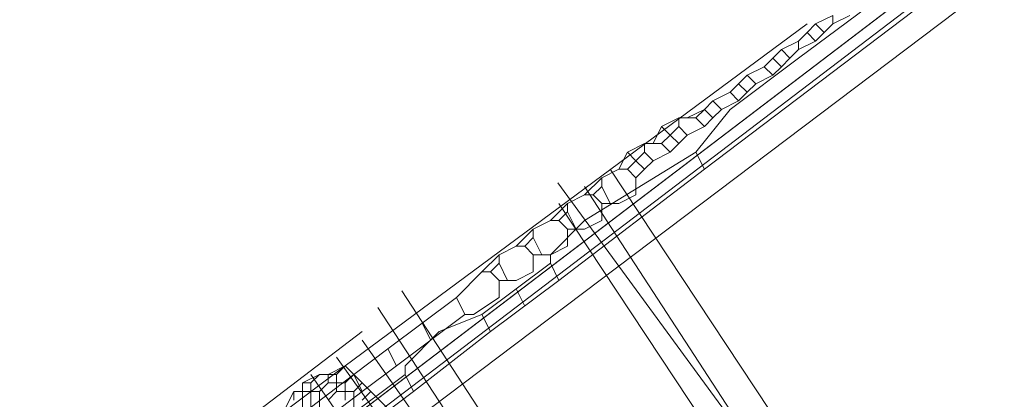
# Model space of a CAD drawing. Header units: metres. Extents: x 92810 to 93633, y 464687 to 465459.
# Tile 122 of 256: x 92908.75 to 92916.97, y 465144.83 to 465148. Entities that reach past the tile are written whole.
import ezdxf
from ezdxf.lldxf.tags import DXFTag

# ---------------------------------------------------------------- set-up
doc = ezdxf.new("R2010")
doc.units = ezdxf.units.M
for name, color, linetype, lineweight, transparency in [('B-OI-KL-DATA_KPN-G', 90, 'SI_B_DATA_KPN', 18, 0.4), ('B-OI-KL-DATA_LIANDER-G', 90, 'SI_B_DATA_LIANDER', 18, 0.4), ('B-OI-KL-ET_HS_LIANDER-G', 10, 'SI_B_ET_HS_LIANDON', 18, 0.4), ('B-OI-KL-ET_LS_LIANDER-G', 190, 'SI_B_ET_LS_LIANDER', 18, 0.4), ('B-WE-KL-DATA-G', 90, 'KL-DATA-N', 18, 0.4), ('B-WE-KL-ET_LS-G', 190, 'KL-LS-N', 18, 0.4), ('B-WE-KL-WATER-G', 170, 'KL-WATER-N', 18, 0.4), ('B-WE-KL-WATER_MANTELBUIS-G', 170, 'CONTINUOUS', 18, 0.4)]:
    doc.layers.add(name, color=color, linetype=linetype, lineweight=lineweight, transparency=transparency)
doc.styles.get("Standard").update_dxf_attribs({"font": 'isocp.shx'})
tags = doc.linetypes.add('KL-DATA-N', pattern='A,4,-1,[101,NLCS.SHX,S=0.5,R=0,X=0,Y=0],-1,4,-1,["D",Standard,S=1,R=0,X=-0.25,Y=-0.5],-1.5', length=12.5).pattern_tags.tags
tags[18] = DXFTag(74, 10)
tags = doc.linetypes.add('KL-LS-N', pattern='A,4,-1,[103,NLCS.SHX,S=0.75,R=0,X=0,Y=0],-1,4,-1,["L",Standard,S=1,R=0,X=0,Y=-0.5],-2', length=13).pattern_tags.tags
tags[18] = DXFTag(74, 10)
doc.linetypes.add('KL-WATER-N', pattern='A,7,-0.5,[168,NLCS.SHX,S=0.75,R=0,X=0.75,Y=0],-2', length=9.5)
doc.linetypes.add('SI_B_DATA_KPN', pattern='A,5,-2,["KPN",Standard,S=1.5,R=0,X=-0.51,Y=-0.75],-8', length=15)
doc.linetypes.add('SI_B_DATA_LIANDER', pattern='A,5,-2,["LI-DATA",Standard,S=1.5,R=0,X=-0.51,Y=-0.75],-11', length=18)
doc.linetypes.add('SI_B_ET_HS_LIANDON', pattern='A,5,-2,["LI-HS",Standard,S=1.5,R=0,X=-0.51,Y=-0.75],-10', length=17)
doc.linetypes.add('SI_B_ET_LS_LIANDER', pattern='A,5,-2,["LI-LS",Standard,S=1.5,R=0,X=-0.51,Y=-0.75],-10', length=17)

msp = doc.modelspace()

# ---------------------------------------------------------------- linework, layer by layer
at = {"layer": 'B-OI-KL-DATA_KPN-G', "flags": 128}
for points in [[(92916.3214, 465142.3214), (92916.5357, 465142.4643), (92916.4643, 465142.5357), (92913.6786, 465146.75)], [(92916.25, 465142.3214), (92913.4643, 465146.6071)], [(92916.25, 465142.3214), (92916.1071, 465142.1786), (92916.0357, 465142.25), (92913.25, 465146.4643)], [(92914.25, 465141.1786), (92914.3929, 465141.1786), (92914.4643, 465141.25), (92911.6071, 465145.3214)], [(92914.25, 465141.1786), (92911.3929, 465145.1786)], [(92914.25, 465141.1786), (92914.1786, 465140.9643), (92913.75, 465141.3214), (92911.1786, 465145.0357)]]:
    msp.add_lwpolyline(points, dxfattribs=at)
at = {"layer": 'B-OI-KL-DATA_LIANDER-G'}
for p, q in [((92913.1786, 465145.9643), (92912.6071, 465145.5357)), ((92913.25, 465145.8214), (92912.6786, 465145.3929)), ((92911.9643, 465145.0357), (92911.3929, 465144.6071))]:
    msp.add_line(p, q, dxfattribs=at)
at = {"layer": 'B-OI-KL-DATA_LIANDER-G', "flags": 128}
for points in [[(92914.4643, 465146.75), (92920.9643, 465151.6786)], [(92914.3929, 465146.8929), (92914.6786, 465147.25), (92915.25, 465147.6786), (92919.9643, 465151.1786)], [(92910.6071, 465144.3214), (92910.8929, 465144.6786), (92911.4643, 465145.1071), (92915.3214, 465147.9643)], [(92914.3929, 465146.8929), (92913.4643, 465146.3214), (92913.1786, 465146.0357), (92913.1786, 465145.9643)], [(92914.3929, 465146.8929), (92914.4643, 465146.75)], [(92914.4643, 465146.75), (92913.25, 465145.8214)], [(92913.1786, 465145.9643), (92913.25, 465145.8214)], [(92912.8929, 465145.75), (92912.9643, 465145.6071)], [(92912.6071, 465145.5357), (92912.25, 465145.3929), (92911.9643, 465145.1071), (92911.9643, 465145.0357)], [(92912.6071, 465145.5357), (92912.6786, 465145.3929)], [(92912.6786, 465145.3929), (92912.0357, 465144.8929)], [(92911.9643, 465145.0357), (92912.0357, 465144.8929)], [(92912.0357, 465144.8929), (92911.75, 465144.6786)]]:
    msp.add_lwpolyline(points, dxfattribs=at)
at = {"layer": 'B-OI-KL-ET_HS_LIANDER-G'}
msp.add_line((92912.4643, 465145.5357), (92911.8929, 465145.1071), dxfattribs=at)
at = {"layer": 'B-OI-KL-ET_HS_LIANDER-G', "flags": 128}
for points in [[(92902.9643, 465138.0357), (92920.9643, 465151.75)], [(92897.1786, 465133.1786), (92907.6071, 465141.3214), (92911.6071, 465144.3214), (92920.9643, 465151.3929)], [(92915.5357, 465148.0357), (92915.3929, 465147.9643)], [(92915.5357, 465148.0357), (92915.5357, 465147.9643)], [(92915.6786, 465148.0357), (92915.5357, 465147.9643)], [(92915.3929, 465147.9643), (92915.3214, 465147.8929)], [(92915.3929, 465147.9643), (92915.4643, 465147.8929)], [(92915.5357, 465147.9643), (92915.4643, 465147.8929)], [(92915.3214, 465147.8929), (92915.25, 465147.8214)], [(92915.3214, 465147.8929), (92915.3929, 465147.8214)], [(92915.4643, 465147.8929), (92915.3929, 465147.8214)], [(92915.25, 465147.8214), (92915.1071, 465147.75)], [(92915.25, 465147.8214), (92915.25, 465147.75)], [(92915.3929, 465147.8214), (92915.25, 465147.75)], [(92915.1071, 465147.75), (92915.0357, 465147.6786)], [(92915.1071, 465147.75), (92915.1786, 465147.6786)], [(92915.25, 465147.75), (92915.1786, 465147.6786)], [(92914.9643, 465147.6071), (92914.8214, 465147.5357)], [(92915.0357, 465147.6786), (92914.9643, 465147.6071)], [(92914.9643, 465147.6071), (92915.0357, 465147.5357)], [(92915.0357, 465147.6786), (92915.1071, 465147.6071)], [(92915.1071, 465147.6071), (92915.0357, 465147.5357)], [(92915.1786, 465147.6786), (92915.1071, 465147.6071)], [(92914.8214, 465147.5357), (92914.75, 465147.4643)], [(92914.8214, 465147.5357), (92914.8929, 465147.4643)], [(92915.0357, 465147.5357), (92914.8929, 465147.4643)], [(92914.75, 465147.4643), (92914.6786, 465147.3929)], [(92914.75, 465147.4643), (92914.8214, 465147.3929)], [(92914.8929, 465147.4643), (92914.8214, 465147.3929)], [(92914.6786, 465147.3929), (92914.5357, 465147.3214)], [(92914.6786, 465147.3929), (92914.75, 465147.3214)], [(92914.8214, 465147.3929), (92914.75, 465147.3214)], [(92914.5357, 465147.3214), (92914.4643, 465147.25)], [(92914.5357, 465147.3214), (92914.6071, 465147.25)], [(92914.75, 465147.3214), (92914.6071, 465147.25)], [(92914.4643, 465147.25), (92914.3214, 465147.1786)], [(92914.4643, 465147.25), (92914.3929, 465147.1786)], [(92914.4643, 465147.25), (92914.5357, 465147.1786)], [(92914.6071, 465147.25), (92914.5357, 465147.1786)], [(92914.1071, 465147.1071), (92914.0357, 465146.9643)], [(92914.25, 465147.1786), (92914.1071, 465147.1071)], [(92914.1071, 465147.1071), (92914.1786, 465147.0357)], [(92914.25, 465147.1071), (92914.1786, 465147.0357)], [(92914.25, 465147.1786), (92914.3929, 465147.1786)], [(92914.25, 465147.1786), (92914.25, 465147.1071)], [(92914.25, 465147.1071), (92914.3214, 465147.0357)], [(92914.4643, 465147.1071), (92914.3214, 465147.0357)], [(92914.3929, 465147.1786), (92914.4643, 465147.1071)], [(92914.5357, 465147.1786), (92914.4643, 465147.1071)], [(92914.1786, 465147.0357), (92914.1071, 465146.9643)], [(92914.1786, 465147.0357), (92914.25, 465146.9643)], [(92914.3214, 465147.0357), (92914.25, 465146.9643)], [(92913.9643, 465146.9643), (92913.8214, 465146.8929)], [(92913.9643, 465146.9643), (92914.1071, 465146.9643)], [(92913.9643, 465146.9643), (92913.9643, 465146.8929)], [(92914.1071, 465146.9643), (92914.1786, 465146.8929)], [(92914.25, 465146.9643), (92914.1786, 465146.8929)], [(92913.8214, 465146.8929), (92913.75, 465146.75)], [(92913.8214, 465146.8929), (92913.8929, 465146.8214)], [(92913.9643, 465146.8929), (92913.8929, 465146.8214)], [(92913.9643, 465146.8929), (92914.0357, 465146.8214)], [(92914.1786, 465146.8929), (92914.0357, 465146.8214)], [(92913.8929, 465146.8214), (92913.8214, 465146.75)], [(92913.8929, 465146.8214), (92913.9643, 465146.75)], [(92914.0357, 465146.8214), (92913.9643, 465146.75)], [(92913.75, 465146.75), (92913.6071, 465146.6786)], [(92913.75, 465146.75), (92913.8214, 465146.75)], [(92913.8214, 465146.75), (92913.8929, 465146.6786)], [(92913.9643, 465146.75), (92913.8929, 465146.6786)], [(92913.6071, 465146.6786), (92913.4643, 465146.5357)], [(92913.6071, 465146.6786), (92913.6071, 465146.6071)], [(92913.8929, 465146.6786), (92913.8929, 465146.5357), (92913.75, 465146.4643)], [(92913.4643, 465146.5357), (92913.3214, 465146.4643)], [(92913.4643, 465146.5357), (92913.5357, 465146.5357)], [(92913.6071, 465146.6071), (92913.5357, 465146.5357)], [(92913.5357, 465146.5357), (92913.6071, 465146.4643)], [(92913.6071, 465146.6071), (92913.6786, 465146.4643)], [(92913.3214, 465146.4643), (92913.1786, 465146.3214)], [(92913.3214, 465146.4643), (92913.3214, 465146.3929)], [(92913.6071, 465146.4643), (92913.6071, 465146.3214), (92913.4643, 465146.25)], [(92913.6071, 465146.4643), (92913.75, 465146.4643)], [(92913.3214, 465146.3929), (92913.25, 465146.3214)], [(92913.3214, 465146.3929), (92913.3929, 465146.25)], [(92913.1786, 465146.3214), (92913.0357, 465146.25)], [(92913.1786, 465146.3214), (92913.25, 465146.3214)], [(92913.25, 465146.3214), (92913.3214, 465146.25)], [(92913.0357, 465146.25), (92912.8929, 465146.1071)], [(92913.0357, 465146.25), (92913.0357, 465146.1786)], [(92913.3214, 465146.25), (92913.3214, 465146.1071), (92913.1786, 465146.0357)], [(92913.3214, 465146.25), (92913.4643, 465146.25)], [(92913.0357, 465146.1786), (92912.9643, 465146.1071)], [(92913.0357, 465146.1786), (92913.1071, 465146.0357)], [(92912.8929, 465146.1071), (92912.75, 465146.0357)], [(92912.8929, 465146.1071), (92912.9643, 465146.1071)], [(92912.9643, 465146.1071), (92913.0357, 465146.0357)], [(92912.75, 465146.0357), (92912.6071, 465145.8929)], [(92912.75, 465145.9643), (92912.6786, 465145.8929)], [(92912.75, 465146.0357), (92912.75, 465145.9643)], [(92912.75, 465145.9643), (92912.8214, 465145.8214)], [(92913.0357, 465146.0357), (92913.0357, 465145.8929), (92912.8929, 465145.8214)], [(92913.0357, 465146.0357), (92913.1786, 465146.0357)], [(92912.6071, 465145.8929), (92912.3929, 465145.6786)], [(92912.6071, 465145.8929), (92912.6786, 465145.8929)], [(92912.6786, 465145.8929), (92912.75, 465145.8214)], [(92912.75, 465145.8214), (92912.75, 465145.6786), (92912.5357, 465145.5357), (92912.4643, 465145.5357)], [(92912.75, 465145.8214), (92912.8929, 465145.8214)], [(92912.3929, 465145.6786), (92912.1071, 465145.4643)], [(92912.3929, 465145.6786), (92912.4643, 465145.5357)], [(92912.1071, 465145.4643), (92911.8214, 465145.25)], [(92912.1071, 465145.4643), (92912.1786, 465145.3214)], [(92893.8929, 465131.75), (92893.8214, 465131.8214), (92894.1071, 465132.0357), (92911.6071, 465145.3929)], [(92911.8214, 465145.25), (92911.5357, 465145.0357)], [(92911.8214, 465145.25), (92911.8929, 465145.1071)], [(92911.8929, 465145.1071), (92911.6071, 465144.8929)], [(92911.5357, 465145.0357), (92899.1071, 465135.5357)], [(92911.5357, 465145.0357), (92911.6071, 465144.8929)], [(92911.6071, 465144.8929), (92903.1786, 465138.4643), (92902.8929, 465138.1786), (92902.8929, 465138.1071)]]:
    msp.add_lwpolyline(points, dxfattribs=at)
at = {"layer": 'B-OI-KL-ET_LS_LIANDER-G'}
for p, q in [((92911.4643, 465145.1071), (92911.3214, 465145.0357)), ((92911.4643, 465145.1071), (92911.3929, 465145.0357)), ((92911.4643, 465145.1071), (92911.5357, 465145.0357)), ((92911.25, 465145.0357), (92911.1071, 465144.9643)), ((92911.25, 465145.0357), (92911.1786, 465144.9643)), ((92911.25, 465145.0357), (92911.3929, 465145.0357)), ((92911.3214, 465145.0357), (92911.3214, 465144.9643)), ((92911.3929, 465145.0357), (92911.3929, 465144.8929)), ((92911.5357, 465145.0357), (92911.4643, 465144.9643)), ((92911.5357, 465145.0357), (92911.6071, 465144.9643)), ((92911.0357, 465144.8929), (92910.9643, 465144.75)), ((92911.0357, 465144.8929), (92911.25, 465144.8929)), ((92911.0357, 465144.8929), (92911.0357, 465144.8214)), ((92911.1071, 465144.9643), (92911.1786, 465144.9643)), ((92911.1071, 465144.9643), (92911.1071, 465144.75)), ((92911.1786, 465144.9643), (92911.1786, 465144.6786)), ((92911.3214, 465144.9643), (92911.25, 465144.8929)), ((92911.25, 465144.8929), (92911.25, 465144.6071)), ((92911.3214, 465144.9643), (92911.4643, 465144.9643)), ((92911.3929, 465144.8929), (92911.3214, 465144.8214)), ((92911.3929, 465144.8929), (92911.5357, 465144.8929)), ((92911.4643, 465144.9643), (92911.4643, 465144.8214)), ((92911.6071, 465144.9643), (92911.5357, 465144.8929)), ((92911.5357, 465144.8929), (92911.5357, 465144.75)), ((92911.6071, 465144.9643), (92911.6786, 465144.8929)), ((92911.6786, 465144.8929), (92911.6071, 465144.8214)), ((92911.6786, 465144.8929), (92911.8214, 465144.75))]:
    msp.add_line(p, q, dxfattribs=at)
at = {"layer": 'B-WE-KL-DATA-G'}
for points in [[(92831.1303, 465088.9976), (92833.2554, 465089.9271), (92837.3114, 465091.8639), (92841.3304, 465093.9218), (92845.3116, 465096.0872), (92849.2519, 465098.3588), (92853.1292, 465100.7568), (92856.9473, 465103.2728), (92860.6731, 465105.9201), (92922.3979, 465152.9593)], [(92831.1312, 465088.9983), (92833.26, 465089.9298), (92837.3101, 465091.8599), (92841.3297, 465093.92), (92845.3097, 465096.0899), (92849.25, 465098.3601), (92853.1298, 465100.76), (92856.9499, 465103.2701), (92860.6698, 465105.9201), (92921, 465151.8956)]]:
    msp.add_lwpolyline(points, dxfattribs=at)
at = {"layer": 'B-WE-KL-ET_LS-G'}
for points in [[(92911.9376, 465145.7346), (92914.5076, 465141.7926), (92914.0935, 465141.5162)], [(92911.7368, 465145.5958), (92914.5275, 465141.3244), (92911.9491, 465139.5426), (92913.2256, 465137.4116), (92920.9516, 465124.6669), (92921, 465124.5737)]]:
    msp.add_lwpolyline(points, dxfattribs=at)
at = {"layer": 'B-WE-KL-WATER-G'}
msp.add_lwpolyline([(92913.2403, 465146.6353), (92916.115, 465142.705), (92916.67, 465141.946), (92912.429, 465139.062), (92911.883, 465138.691), (92912.764, 465137.323)], dxfattribs=at)
at = {"layer": 'B-WE-KL-WATER_MANTELBUIS-G'}
msp.add_lwpolyline([(92913.2403, 465146.6353), (92916.115, 465142.705), (92916.67, 465141.946), (92912.429, 465139.062), (92911.883, 465138.691), (92912.764, 465137.323)], dxfattribs=at)

doc.saveas('drawing.dxf')
